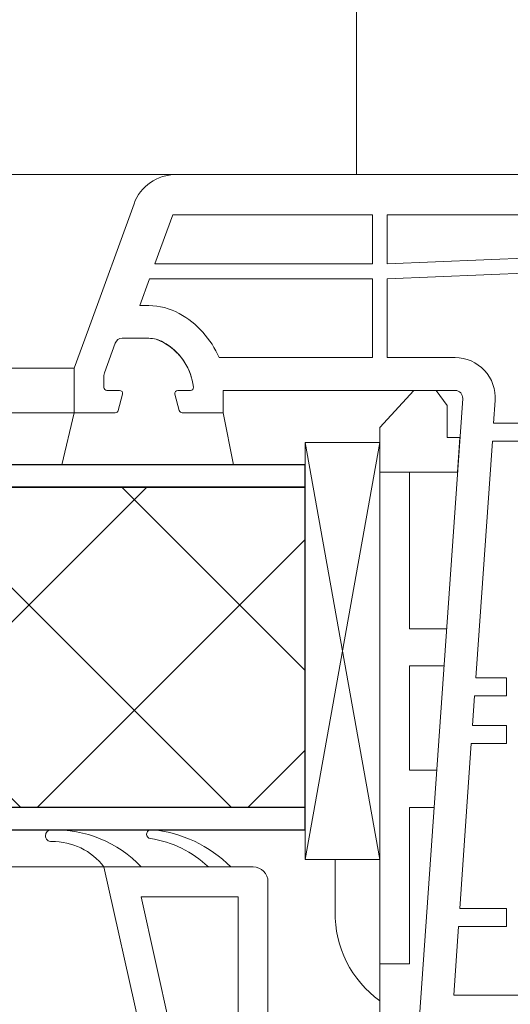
# Model space of a CAD drawing. Header units: millimetres. Extents: x 3652085 to 3778338, y -303702 to -273644.
# Tile 31 of 256: x 3656719 to 3656752, y -276405 to -276339. Entities that reach past the tile are written whole.
import ezdxf

# ---------------------------------------------------------------- set-up
doc = ezdxf.new("R2010")
doc.units = ezdxf.units.MM
doc.linetypes.add('AUSGEZOGEN', pattern=[0])
doc.linetypes.add('HIDDEN2', pattern=[4.7624999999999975, 3.174999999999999, -1.587499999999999])
for name, color, linetype in [('!!!! BALCONY', 7, 'Continuous'), ('1', 7, 'Continuous'), ('ARMIERUNG', 5, 'Continuous'), ('DOOR', 7, 'AUSGEZOGEN'), ('ZUSATZPROFILE', 7, 'Continuous')]:
    doc.layers.add(name, color=color, linetype=linetype)
doc.layers.add('DOOR-IDEN   (HAUSART)', color=43, linetype='Continuous', lineweight=5)

# ---------------------------------------------------------------- blocks, each defined once
blk = doc.blocks.new('560510_GLASLEISTE_22-5')
at = {"layer": 'ARMIERUNG', "lineweight": 0}
for centre, radius, start, end in [((-16.60013605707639, 21.52155395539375), 0.3999999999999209, 89.99025564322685, 178.5055530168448), ((-16.59999999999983, 21.52155395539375), 0.3999999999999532, 358.7498880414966, 90.00974438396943), ((-8.97770953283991, 21.32269295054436), 8.025020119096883, 178.5055530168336, 226.5174077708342), ((-11.91410685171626, 21.41929824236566), 4.287008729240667, 178.7498880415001, 232.9010851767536), ((-16.7025935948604, 14.83865157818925), 0.299999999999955, 90, 185.0669878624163), ((-8.502522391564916, 15.56915026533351), 8.532544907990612, 185.0898891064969, 225.3403181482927), ((-16.7025935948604, 14.83865157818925), 0.3000000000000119, 8.593377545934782, 90), ((-9.300934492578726, 15.96108490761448), 7.186281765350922, 188.6242230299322, 223.6582097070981)]:
    blk.add_arc(centre, radius, start, end, dxfattribs=at)
at = {"layer": 'ZUSATZPROFILE', "lineweight": 5}
for p, q in [((-14.5, 18), (7.216930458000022, 13.174015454)), ((-14.5, 18), (-14.5, 8)), ((-12.5, 15.50676789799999), (-2, 13.17343456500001)), ((-12.5, 15.50676789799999), (-12.5, 9)), ((-2, 13.17343456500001), (-2, 9)), ((-0.5, 12.84010123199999), (-0.5, 2)), ((-0.5, 12.84010123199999), (6, 11.39565678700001)), ((8, 12.197828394), (8, 0)), ((6, 11.39565678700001), (6, 2)), ((-12.5, 9), (-2, 9)), ((-13.5, 7), (-3, 7)), ((-2.5, 6.5), (-2.5, 0)), ((-0.5, 2), (6, 2)), ((-2.5, 0), (0, 0)), ((0, 0), (0, -1.5)), ((8, 0), (4, 0.3499546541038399)), ((4, 0.3499546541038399), (4, -3.5)), ((0, -1.5), (0.6561773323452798, -1.5)), ((1.313962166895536, -2.43941410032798), (0.2000000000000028, -5.5)), ((4, -3.5), (2.89719239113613, -4.81427492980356)), ((2.141936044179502, -6.433927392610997), (2.89719239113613, -4.81427492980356)), ((-0.5999999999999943, -6.399999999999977), (-0.5999999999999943, -6.299999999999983)), ((0.3000000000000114, -7.299999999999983), (0.7824743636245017, -7.299999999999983))]:
    blk.add_line(p, q, dxfattribs=at)
for centre, radius, start, end in [((7.000000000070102, 12.19782839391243), 0.9999999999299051, 5.018864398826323e-09, 77.47119228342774), ((-13.5, 8), 1, 180, 270), ((-3, 6.5), 0.5, 0, 90), ((0.6561773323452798, -2.200000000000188), 0.7000000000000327, 340.0000000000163, 90), ((0.2000000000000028, -6.299999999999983), 0.799999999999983, 90, 180), ((0.3000000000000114, -6.399999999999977), 0.9000000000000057, 180, 270), ((0.7824743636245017, -5.799999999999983), 1.5, 270, 335.0000000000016)]:
    blk.add_arc(centre, radius, start, end, dxfattribs=at)
blk = doc.blocks.new('A$C054672D4 (2-2)')
at = {"layer": 'DOOR', "linetype": 'Continuous', "lineweight": -3}
h = blk.add_hatch(dxfattribs=at)
h.set_pattern_fill('_USER', color=3, scale=10, angle=-45.00000000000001, style=0, double=1, pattern_type=0)
h.set_pattern_definition([(314.9999999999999, (666.1333966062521, 82.83489308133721), (7.071067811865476, 7.071067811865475), []), (44.99999999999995, (666.1333966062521, 82.83489308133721), (-7.071067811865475, 7.071067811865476), [])])
h.paths.add_polyline_path([(666.1333966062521, -138.3433931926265), (687.6319753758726, -138.3433931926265), (687.631975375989, 470.6569147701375), (666.1333966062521, 470.6569147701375)])
at = {"color": 252, "elevation": 33706.18410929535}
for points in [[(662.1319753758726, 401.9573217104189), (662.1319753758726, -124.8433931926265)], [(692.6319753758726, 401.9573217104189), (692.6319753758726, -122.8433931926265)], [(695.6319753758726, 401.9573217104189), (695.6319753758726, -122.8433931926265)], [(708.6319753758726, 401.9573217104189), (708.6319753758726, -129.6756288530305)]]:
    blk.add_lwpolyline(points, dxfattribs=at)
at = {"color": 7, "linetype": 'HIDDEN2', "ltscale": 5}
blk.add_arc((646.6153032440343, 543.6771682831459, 33706.18410929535), 741.5373520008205, 270.889844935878, 0.4247055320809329, dxfattribs=at)
at = {"layer": '1', "linetype": 'Continuous', "lineweight": 0}
for p, q in [((692.6319753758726, -122.8433931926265, 33706.18410929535), (695.6319753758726, -122.8433931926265, 33706.18410929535)), ((692.6319753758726, -125.5986490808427, 33706.18410929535), (692.6319753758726, -122.8433931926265, 33706.18410929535)), ((695.6319753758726, -122.8433931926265, 33706.18410929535), (698.2487488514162, -123.7958208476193, 33706.18410929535)), ((698.2487488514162, -123.7958208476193, 33706.18410929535), (706.6580358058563, -126.8565509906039, 33706.18410929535)), ((694.331975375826, -124.8433931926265, 33706.18410929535), (695.1437569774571, -124.8433931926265, 33706.18410929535)), ((695.3148671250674, -124.8735833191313, 33706.18410929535), (697.3029818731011, -125.5971807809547, 33706.18410929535)), ((694.1319753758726, -125.0433931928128, 33706.18410929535), (694.1319753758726, -125.8933931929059, 33706.18410929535)), ((693.8802115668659, -126.0865783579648, 33706.18410929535), (692.7802115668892, -125.7918342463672, 33706.18410929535)), ((697.6319753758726, -127.8433931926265, 33706.18410929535), (697.6319753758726, -126.067028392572, 33706.18410929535)), ((699.831975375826, -127.8433931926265, 33706.18410929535), (699.831975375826, -127.2453481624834, 33706.18410929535)), ((701.6319753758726, -127.9004945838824, 33706.18410929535), (699.831975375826, -127.2453481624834, 33706.18410929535)), ((701.6319753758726, -142.8433931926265, 33706.18410929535), (701.6319753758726, -127.9004945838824, 33706.18410929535)), ((702.6319753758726, -142.8433931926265, 33706.18410929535), (702.6319753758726, -128.2644648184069, 33706.18410929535)), ((702.6319753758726, -128.2644648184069, 33706.18410929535), (705.9319753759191, -129.4655665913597, 33706.18410929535)), ((705.9319753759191, -129.4655665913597, 33706.18410929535), (705.9319753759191, -142.8433931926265, 33706.18410929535)), ((692.6319753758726, -130.0881373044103, 33706.18410929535), (692.6319753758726, -132.8433931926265, 33706.18410929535)), ((692.7802115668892, -129.8949521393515, 33706.18410929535), (693.8802115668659, -129.6002080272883, 33706.18410929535)), ((694.1319753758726, -129.7933931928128, 33706.18410929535), (694.1319753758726, -130.6433931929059, 33706.18410929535)), ((708.6319753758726, -167.9073643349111, 33706.18410929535), (708.6319753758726, -129.6756288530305, 33706.18410929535)), ((694.1319753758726, -132.8433931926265, 33706.18410929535), (692.6319753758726, -132.8433931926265, 33706.18410929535)), ((694.1319753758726, -142.8433931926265, 33706.18410929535), (694.1319753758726, -132.8433931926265, 33706.18410929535)), ((696.331975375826, -132.5664522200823, 33706.18410929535), (696.331975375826, -142.8433931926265, 33706.18410929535)), ((694.1319753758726, -148.4023419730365, 33706.18410929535), (694.1319753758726, -142.8433931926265, 33706.18410929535)), ((701.6319753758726, -142.8433931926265, 33706.18410929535), (696.331975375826, -142.8433931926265, 33706.18410929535)), ((702.6319753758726, -142.8433931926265, 33706.18410929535), (705.9319753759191, -142.8433931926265, 33706.18410929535)), ((701.6314651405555, -143.8433931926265, 33706.18410929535), (696.331975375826, -143.8433931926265, 33706.18410929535)), ((696.331975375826, -143.8433931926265, 33706.18410929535), (696.331975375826, -148.3860876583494, 33706.18410929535)), ((701.6314651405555, -143.8433931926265, 33706.18410929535), (702.9299115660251, -175.6433931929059, 33706.18410929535)), ((702.6319753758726, -143.8433931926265, 33706.18410929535), (705.9319753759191, -143.8433931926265, 33706.18410929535)), ((702.6319753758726, -143.8433931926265, 33706.18410929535), (703.9319753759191, -175.6433931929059, 33706.18410929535)), ((705.9319753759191, -143.8433931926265, 33706.18410929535), (705.9319753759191, -175.6433931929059, 33706.18410929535)), ((693.5970971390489, -148.901123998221, 33706.18410929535), (649.831975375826, -145.8433931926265, 33706.18410929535)), ((653.5319753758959, -158.8433931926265, 33706.18410929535), (653.5319753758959, -148.3057020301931, 33706.18410929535)), ((658.1319753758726, -148.6253961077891, 33706.18410929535), (653.5319753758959, -148.3057020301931, 33706.18410929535)), ((658.1319753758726, -151.8433931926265, 33706.18410929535), (658.1319753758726, -148.6253961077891, 33706.18410929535)), ((659.331975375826, -151.8433931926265, 33706.18410929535), (659.331975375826, -148.7087945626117, 33706.18410929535)), ((670.4319753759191, -149.4802302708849, 33706.18410929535), (659.331975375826, -148.7087945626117, 33706.18410929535)), ((670.4319753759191, -151.8433931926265, 33706.18410929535), (670.4319753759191, -149.4802302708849, 33706.18410929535)), ((671.6319753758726, -151.8433931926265, 33706.18410929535), (671.6319753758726, -149.5636287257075, 33706.18410929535)), ((673.6319753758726, -149.7026261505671, 33706.18410929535), (671.6319753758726, -149.5636287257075, 33706.18410929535)), ((673.6319753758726, -151.8433931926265, 33706.18410929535), (673.6319753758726, -149.7026261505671, 33706.18410929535)), ((690.7319753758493, -150.8910541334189, 33706.18410929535), (674.831975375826, -149.7860246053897, 33706.18410929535)), ((674.831975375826, -151.8433931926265, 33706.18410929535), (674.831975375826, -149.7860246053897, 33706.18410929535)), ((690.7319753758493, -159.4433931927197, 33706.18410929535), (690.7319753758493, -150.8910541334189, 33706.18410929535)), ((693.4447803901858, -151.0795905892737, 33706.18410929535), (691.9319753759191, -150.9744525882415, 33706.18410929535)), ((691.9319753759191, -175.6433931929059, 33706.18410929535), (691.9319753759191, -150.9744525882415, 33706.18410929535)), ((658.1319753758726, -151.8433931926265, 33706.18410929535), (659.331975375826, -151.8433931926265, 33706.18410929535)), ((671.6319753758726, -151.8433931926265, 33706.18410929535), (670.4319753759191, -151.8433931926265, 33706.18410929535)), ((674.831975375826, -151.8433931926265, 33706.18410929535), (673.6319753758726, -151.8433931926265, 33706.18410929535))]:
    blk.add_line(p, q, dxfattribs=at)
at = {"layer": '1', "lineweight": 0, "elevation": 33706.18410929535}
blk.add_lwpolyline([(662.6319753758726, -140.3433931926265), (659.1319753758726, -140.3433931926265, 0.2438294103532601), (653.1319753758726, -143.3433931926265)], format="xyb", dxfattribs=at)
for points in [[(655.6319753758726, -143.3433931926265), (649.9499902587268, -143.3433931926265)], [(688.6319753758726, -143.3433931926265), (655.6319753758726, -143.3433931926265), (655.6319753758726, -145.3433931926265), (666.1319753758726, -145.3433931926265), (666.1319753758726, -146.9822227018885)], [(668.6319753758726, -147.1568898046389), (668.6319753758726, -145.3433931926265), (675.6319753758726, -145.3433931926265), (675.6319753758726, -147.645957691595)], [(678.1319753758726, -147.8206247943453), (678.1319753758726, -145.3433931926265), (688.6319753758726, -145.3433931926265), (688.6319753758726, -148.5542266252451)]]:
    blk.add_lwpolyline(points, dxfattribs=at)
blk.add_lwpolyline([(688.6319753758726, -148.5542266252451), (688.6319753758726, -143.3433931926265), (691.6319753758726, -143.3433931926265), (694.1319753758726, -145.6228675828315), (694.1319753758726, -147.1228675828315), (693.1261130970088, -147.8538259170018), (690.9621541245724, -147.8538259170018), (690.9621541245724, -148.7170288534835)], close=True, dxfattribs=at)
at = {"layer": '1', "linetype": 'Continuous', "lineweight": 0}
for centre, radius, start, end in [((694.331975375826, -125.0433931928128, 33706.18410929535), 0.2000000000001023, 90, 180), ((695.1437569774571, -125.3433931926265, 33706.18410929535), 0.5, 69.98779569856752, 90), ((692.831975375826, -125.5986490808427, 33706.18410929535), 0.1999999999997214, 180, 254.9999999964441), ((697.1319753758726, -126.067028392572, 33706.18410929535), 0.5000000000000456, 0, 70.00043588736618), ((693.9319753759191, -125.8933931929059, 33706.18410929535), 0.1999999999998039, 254.9999999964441, 0), ((705.6319753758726, -129.6756288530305, 33706.18410929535), 3.000000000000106, 0, 69.99999999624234), ((695.6319753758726, -127.8433931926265, 33706.18410929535), 1.999999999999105, 330.869017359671, 0), ((695.6319753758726, -127.8433931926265, 33706.18410929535), 4.199999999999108, 330.869017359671, 0), ((693.8849571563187, -126.8697775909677, 33706.18410929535), 4.000000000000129, 276.7557105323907, 330.869017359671), ((693.9319753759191, -129.7933931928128, 33706.18410929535), 0.2000000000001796, 0, 105.000000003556), ((692.831975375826, -130.0881373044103, 33706.18410929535), 0.1999999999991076, 105.000000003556, 180), ((693.8849571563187, -126.8697775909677, 33706.18410929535), 6.199999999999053, 293.2460402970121, 330.869017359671), ((694.331975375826, -130.6433931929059, 33706.18410929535), 0.1999999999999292, 180, 276.7557105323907), ((693.6319753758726, -148.3860876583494, 33706.18410929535), 2.700000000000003, 266.0244096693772, 0), ((693.6319753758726, -148.4023419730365, 33706.18410929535), 0.5, 265.9999999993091, 0)]:
    blk.add_arc(centre, radius, start, end, dxfattribs=at)
at = {"layer": 'ARMIERUNG', "color": 3, "lineweight": 0}
for p, q in [((690.6319753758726, -138.3433931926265, 33706.18410929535), (662.6319753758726, -143.3433931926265, 33706.18410929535)), ((662.6319753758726, -138.3433931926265, 33706.18410929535), (690.6319753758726, -143.3433931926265, 33706.18410929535)), ((690.6319753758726, -138.3433931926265, 33706.18410929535), (662.6319753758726, -143.3433931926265, 33706.18410929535)), ((662.6319753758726, -138.3433931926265, 33706.18410929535), (690.6319753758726, -143.3433931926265, 33706.18410929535))]:
    blk.add_line(p, q, dxfattribs=at)
at = {"layer": 'ARMIERUNG', "color": 3, "lineweight": 0, "elevation": 33706.18410929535}
blk.add_lwpolyline([(692.6319753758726, -122.8433931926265), (689.1319753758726, -122.0207548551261), (689.1319753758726, -133.5207548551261), (692.6319753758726, -132.8433931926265), (692.6319753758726, -130.0881373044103, -0.3394542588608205), (692.7802115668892, -129.8949521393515), (693.8802115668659, -129.6002080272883, -0.4931454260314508), (694.1319753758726, -129.7933931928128), (694.1319753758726, -130.6433931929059, 0.4491855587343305), (694.3555026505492, -130.8420045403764, 0.2820358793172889), (697.567697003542, -128.3463661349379, 0.06363965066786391), (697.6319753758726, -127.8433931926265), (697.6319753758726, -126.067028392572, 0.3153008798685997), (697.3029818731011, -125.5971807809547), (695.3148671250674, -124.8735833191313), (695.1437569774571, -124.8433931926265), (694.331975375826, -124.8433931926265, 0.4142135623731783), (694.1319753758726, -125.0433931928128), (694.1319753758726, -125.8933931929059, -0.4931454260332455), (693.8802115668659, -126.0865783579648), (692.7802115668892, -125.7918342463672, -0.3394542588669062), (692.6319753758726, -125.5986490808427)], format="xyb", close=True, dxfattribs=at)
blk.add_lwpolyline([(690.6319753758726, -138.3433931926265), (662.6319753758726, -138.3433931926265), (662.6319753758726, -143.3433931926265), (690.6319753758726, -143.3433931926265)], close=True, dxfattribs=at)
blk.add_lwpolyline([(690.6319753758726, -138.3433931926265), (662.6319753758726, -138.3433931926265), (662.6319753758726, -143.3433931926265), (690.6319753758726, -143.3433931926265)], close=True, dxfattribs=at)
at = {"layer": 'DOOR', "color": 7, "linetype": 'Continuous', "lineweight": -3, "elevation": 33706.18410929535}
for points in [[(664.6333966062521, 401.9573217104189), (664.6333966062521, -138.3433931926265), (666.1333966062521, -138.3433931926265), (666.1333966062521, 401.9573217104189)], [(666.1333966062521, -138.3433931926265), (687.6319753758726, -138.3433931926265), (687.6319753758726, 401.9573217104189)], [(687.6319753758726, 401.9573217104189), (687.6319753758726, -138.3433931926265), (689.1319753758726, -138.3433931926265), (689.1319753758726, 401.9573217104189)]]:
    blk.add_lwpolyline(points, dxfattribs=at)
at = {"layer": 'ZUSATZPROFILE', "lineweight": 0, "extrusion": (0, 0, -1), "zscale": -1}
blk.add_blockref('560510_GLASLEISTE_22-5', (-647.6319753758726, -142.8433931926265, -33706.18410929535), dxfattribs=at)

msp = doc.modelspace()

# ---------------------------------------------------------------- hatches: boundary and pattern name
at = {"layer": '!!!! BALCONY', "linetype": 'Continuous', "lineweight": 13}
h = msp.add_hatch(dxfattribs=at)
h.set_pattern_fill('NET', color=252, scale=50, angle=360, style=0)
h.set_pattern_definition([(359.9999999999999, (3852956.768149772, -411113.6295246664), (7.776507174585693e-14, 158.75), []), (90, (3852956.768149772, -411113.6295246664), (-158.75, 8.748570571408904e-14), [])])
h.paths.add_polyline_path([(3656189.316684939, -276684.6431689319), (3656189.316684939, -276683.8531733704), (3656190.89737294, -276683.8531733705), (3656191.687788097, -276683.0631778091), (3656191.687788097, -276682.2730943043), (3656193.268618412, -276682.2730943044), (3656195.214770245, -276683.5483615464), (3656198.989237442, -276683.891340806), (3656198.801382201, -276682.2730943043), (3656201.172627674, -276682.2730943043), (3656201.962900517, -276683.0631778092), (3656202.753315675, -276683.0631778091), (3656203.543730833, -276683.8531733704), (3656208.286079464, -276683.8531733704), (3656209.076494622, -276684.643168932), (3656213.818843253, -276684.6431689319), (3656214.609258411, -276685.4331644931), (3656216.980503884, -276685.4331644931), (3656217.770919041, -276686.2231600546), (3656218.561334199, -276686.2231600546), (3656221.722852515, -276687.013155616), (3656222.513267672, -276687.0131556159), (3656224.884370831, -276687.8031511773), (3656227.255616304, -276687.8031511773), (3656228.046031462, -276688.3538842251), (3656230.41713462, -276688.3538842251), (3656230.41713462, -276687.8031511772), (3656231.207549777, -276687.8031511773), (3656231.997964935, -276687.0131556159), (3656240.692389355, -276687.0131556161), (3656241.482804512, -276686.2231600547), (3656249.386671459, -276686.2231600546), (3656250.177086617, -276685.4331644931), (3656252.54833209, -276685.4331644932), (3656252.54833209, -276684.6431689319), (3656254.129020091, -276684.6431689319), (3656254.919435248, -276683.8531733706), (3656262.033029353, -276683.8531733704), (3656262.82344451, -276684.6431689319), (3656263.613859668, -276684.6431689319), (3656264.404132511, -276685.4331644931), (3656268.356208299, -276685.4331644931), (3656269.146623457, -276684.6431689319), (3656274.679387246, -276684.6431689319), (3656276.260075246, -276683.8531733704), (3656294.79629625, -276683.8531733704), (3656296.020027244, -276683.8531733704), (3656296.020027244, -276683.0631778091), (3656299.971960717, -276683.0631778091), (3656300.762375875, -276682.2730943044), (3656312.61831861, -276682.2730943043), (3656314.199148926, -276683.063177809), (3656314.989564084, -276683.8531733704), (3656315.779836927, -276683.8531733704), (3656317.360667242, -276684.6431689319), (3656318.941497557, -276686.2231600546), (3656321.312600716, -276686.2231600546), (3656322.103015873, -276685.4331644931), (3656335.539788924, -276685.4331644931), (3656335.539788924, -276684.6431689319), (3656347.39573166, -276684.6431689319), (3656348.186146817, -276683.8531733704), (3656352.928495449, -276683.8531733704), (3656352.928495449, -276683.0631778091), (3656354.509325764, -276683.0631778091), (3656354.509325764, -276683.8531733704), (3656356.090013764, -276683.8531733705), (3656358.461259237, -276686.2231600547), (3656360.042089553, -276686.2231600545), (3656360.042089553, -276687.0131556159), (3656361.622777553, -276687.0131556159), (3656361.622777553, -276685.4331644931), (3656363.994023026, -276685.4331644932), (3656364.784438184, -276684.6431689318), (3656373.478720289, -276684.6431689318), (3656374.269135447, -276685.4331644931), (3656375.059550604, -276685.4331644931), (3656375.849965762, -276686.2231600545), (3656376.640380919, -276685.4331644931), (3656377.430796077, -276685.4331644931), (3656379.011484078, -276684.6431689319), (3656381.382729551, -276683.8531733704), (3656382.963559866, -276683.8531733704), (3656383.753975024, -276683.0631778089), (3656386.91549334, -276683.063177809), (3656387.705908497, -276683.8531733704), (3656389.286738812, -276683.8531733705), (3656390.867426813, -276684.6431689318), (3656392.448257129, -276685.4331644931), (3656394.819502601, -276685.4331644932), (3656395.609775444, -276684.6431689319), (3656399.561851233, -276684.6431689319), (3656400.35226639, -276683.8531733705), (3656410.627378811, -276683.8531733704), (3656410.627378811, -276684.6431689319), (3656418.531245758, -276684.6431689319), (3656419.321660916, -276683.8531733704), (3656421.692906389, -276683.8531733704), (3656423.273736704, -276682.2731822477), (3656423.273736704, -276682.2730943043), (3656424.854424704, -276682.2730943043), (3656425.644839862, -276683.0631778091), (3656426.43525502, -276683.8531733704), (3656428.806500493, -276683.8531733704), (3656429.596773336, -276684.6431689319), (3656436.71036744, -276684.6431689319), (3656437.500782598, -276683.8531733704), (3656437.500782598, -276683.063177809), (3656438.291197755, -276682.2730943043), (3656439.081612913, -276682.2730943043), (3656439.872028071, -276681.4830987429), (3656442.243131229, -276681.4830987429), (3656442.243131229, -276682.2730943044), (3656444.614376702, -276682.2730943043), (3656445.404791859, -276683.0631778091), (3656446.195207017, -276683.063177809), (3656446.98547986, -276683.8531733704), (3656455.67990428, -276683.8531733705), (3656456.470319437, -276684.6431689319), (3656459.631837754, -276684.6431689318), (3656460.422252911, -276685.4331644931), (3656464.374186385, -276685.4331644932), (3656465.164601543, -276684.6431689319), (3656467.535847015, -276684.6431689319), (3656468.326262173, -276683.8531733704), (3656478.601374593, -276683.8531733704), (3656479.391789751, -276684.6431689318), (3656484.92455354, -276684.6431689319), (3656487.295656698, -276685.4331644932), (3656489.423528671, -276684.6431689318), (3656498.551042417, -276684.6431689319), (3656499.341457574, -276683.8531733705), (3656499.341457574, -276683.0631778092), (3656500.131872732, -276682.2730943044), (3656500.922287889, -276682.2730943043), (3656501.712703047, -276681.4830987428), (3656504.083806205, -276681.4830987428), (3656504.083806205, -276682.2730943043), (3656506.455051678, -276682.2730943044), (3656507.245466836, -276683.0631778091), (3656508.035881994, -276683.0631778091), (3656508.826154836, -276683.8531733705), (3656517.520579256, -276683.8531733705), (3656518.310994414, -276684.6431689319), (3656521.47251273, -276684.6431689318), (3656522.262927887, -276685.4331644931), (3656526.214861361, -276685.4331644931), (3656527.005276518, -276684.643168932), (3656529.376521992, -276684.6431689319), (3656530.166937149, -276683.8531733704), (3656540.442049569, -276683.8531733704), (3656541.232464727, -276684.6431689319), (3656546.765228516, -276684.6431689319), (3656549.136331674, -276685.4331644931), (3656551.507577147, -276685.4331644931), (3656552.359659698, -276685.8589796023), (3656556.934837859, -276683.8532065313), (3656557.725253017, -276684.6432020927), (3656563.258016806, -276684.6432020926), (3656565.629119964, -276685.433197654), (3656567.756991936, -276684.6432020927), (3656576.884505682, -276684.6432020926), (3656577.67492084, -276683.8532065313), (3656577.67492084, -276683.06321097), (3656578.465335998, -276682.2731274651), (3656579.255751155, -276682.273127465), (3656580.046166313, -276681.4831319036), (3656582.417269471, -276681.4831319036), (3656582.417269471, -276682.2731274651), (3656584.788514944, -276682.2731274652), (3656585.578930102, -276683.0632109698), (3656586.369345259, -276683.0632109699), (3656587.159618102, -276683.8532065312), (3656595.854042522, -276683.8532065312), (3656596.64445768, -276684.6432020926), (3656607.553502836, -276684.6431689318), (3656610.715021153, -276683.8531733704), (3656612.295851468, -276683.8531733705), (3656613.086266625, -276683.0631778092), (3656613.876539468, -276683.063177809), (3656614.666954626, -276682.2730943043), (3656616.247784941, -276682.2730943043), (3656618.760348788, -276682.5195117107), (3656622.191695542, -276683.2053822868), (3656624.151794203, -276682.2730943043), (3656625.732482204, -276682.2730943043), (3656626.522897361, -276683.0631778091), (3656628.103727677, -276683.0631778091), (3656628.103727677, -276683.8531733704), (3656630.47497315, -276683.8531733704), (3656631.265245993, -276684.6431689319), (3656634.426906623, -276684.6431689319), (3656635.217321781, -276685.4331644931), (3656639.169255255, -276685.4331644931), (3656639.959670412, -276686.2231600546), (3656645.492434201, -276686.2231600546), (3656646.282849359, -276685.4331644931), (3656651.815613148, -276685.4331644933), (3656652.606028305, -276684.6431689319), (3656657.348376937, -276684.6431689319), (3656658.138792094, -276683.8531733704), (3656666.8330742, -276683.8531733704), (3656666.8330742, -276684.6431689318), (3656692.125789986, -276684.6431689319), (3656692.125789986, -276683.8531733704), (3656693.706477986, -276683.8531733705), (3656694.496893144, -276683.0631778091), (3656694.496893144, -276682.2730943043), (3656696.077723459, -276682.2730943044), (3656698.023875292, -276683.5483615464), (3656701.798342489, -276683.891340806), (3656701.610487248, -276682.2730943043), (3656703.981732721, -276682.2730943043), (3656704.772005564, -276683.0631778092), (3656705.562420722, -276683.0631778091), (3656706.352835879, -276683.8531733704), (3656708.339456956, -276683.8531733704), (3656709.920144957, -276683.8531733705), (3656710.710560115, -276683.0631778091), (3656710.710560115, -276682.2730943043), (3656712.29139043, -276682.2730943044), (3656714.237542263, -276683.5483615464), (3656718.01200946, -276683.891340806), (3656717.824154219, -276682.2730943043), (3656720.195399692, -276682.2730943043), (3656720.985672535, -276683.0631778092), (3656721.776087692, -276683.0631778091), (3656722.566502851, -276683.8531733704), (3656725.329446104, -276683.8531733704), (3656725.329446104, -276688.8984505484), (3656725.329446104, -276690.8812360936), (3656724.640961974, -276690.8812360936), (3656724.640961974, -276691.8569804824), (3656723.850966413, -276691.8569804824), (3656724.640961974, -276692.64739564), (3656725.430957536, -276693.4376684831), (3656725.430957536, -276697.3897442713), (3656726.220953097, -276698.1801594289), (3656726.220953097, -276708.4552718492), (3656725.430957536, -276708.4552718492), (3656725.430957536, -276716.3591387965), (3656726.220953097, -276717.1495539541), (3656726.220953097, -276719.5207994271), (3656727.010948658, -276720.3112145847), (3656727.010948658, -276721.1016297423), (3656727.801032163, -276721.1016297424), (3656727.801032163, -276722.682317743), (3656727.010948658, -276723.4727329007), (3656726.220953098, -276724.2631480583), (3656726.220953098, -276726.6343935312), (3656725.430957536, -276727.4246663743), (3656725.430957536, -276734.5382604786), (3656726.220953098, -276735.3286756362), (3656727.010948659, -276735.3286756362), (3656727.801032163, -276736.1190907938), (3656727.801032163, -276736.9095059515), (3656728.591027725, -276737.6999211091), (3656728.591027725, -276740.0710242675), (3656727.801032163, -276740.0710242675), (3656727.801032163, -276742.4422697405), (3656727.010948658, -276743.2326848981), (3656727.010948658, -276744.0231000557), (3656726.220953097, -276744.8133728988), (3656726.220953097, -276753.5077973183), (3656725.430957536, -276754.298212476), (3656725.430957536, -276757.4597307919), (3656724.640961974, -276758.2501459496), (3656724.640961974, -276762.2020794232), (3656725.430957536, -276762.9924945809), (3656725.430957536, -276765.3637400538), (3656726.220953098, -276766.1541552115), (3656726.220953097, -276776.4292676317), (3656725.430957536, -276777.2196827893), (3656725.430957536, -276782.7524465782), (3656724.640961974, -276785.1235497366), (3656725.430957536, -276787.2514217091), (3656725.430957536, -276796.3789354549), (3656726.220953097, -276797.1693506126), (3656727.010948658, -276797.1693506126), (3656727.801032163, -276797.9597657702), (3656727.801032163, -276798.354973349), (3656727.801032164, -276798.7501809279), (3656728.591027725, -276799.5405960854), (3656728.591027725, -276801.9116992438), (3656727.801032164, -276801.9116992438), (3656727.801032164, -276804.2829447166), (3656727.010948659, -276805.0733598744), (3656727.010948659, -276805.8637750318), (3656726.483452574, -276806.3914562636), (3656726.220953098, -276806.6540478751), (3656726.220953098, -276808.4359372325, -0.317837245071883), (3656726.720853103, -276809.1429026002), (3656726.720853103, -276816.3914526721), (3656726.720853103, -276820.3264102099), (3656779.969026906, -276820.3264102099), (3656894.711245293, -276820.3264102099), (3656894.711245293, -276685.3507641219), (3656894.711245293, -276679.2746308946), (3656894.711245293, -276669.2746308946), (3656894.711245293, -276646.1024424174), (3656894.711245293, -276220.0949484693), (3656983.078144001, -276193.2772118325), (3656806.344346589, -276169.7019654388), (3656894.711245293, -276146.3549058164), (3656894.711245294, -275978.2431308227), (3656894.711245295, -275935.3198270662), (3656894.711245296, -275669.8847557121), (3656894.711245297, -275537.8881652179), (3656894.711245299, -275005.8916169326), (3656178.040870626, -275005.8916169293), (3656128.420972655, -275005.8916169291), (3656123.175843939, -275005.891616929), (3656123.175843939, -275009.639172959), (3656123.9658395, -275010.4295881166), (3656123.9658395, -275020.7047005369), (3656123.175843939, -275020.7047005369), (3656123.175843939, -275028.6085674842), (3656123.9658395, -275029.3989826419), (3656123.9658395, -275031.7702281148), (3656124.755835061, -275032.5606432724), (3656124.755835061, -275033.35105843), (3656125.545918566, -275033.35105843), (3656125.545918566, -275034.9317464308), (3656124.755835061, -275035.7221615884), (3656123.9658395, -275036.5125767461), (3656123.9658395, -275038.883822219), (3656123.175843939, -275039.674095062), (3656123.175843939, -275046.7876891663), (3656123.9658395, -275047.5781043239), (3656124.755835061, -275047.5781043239), (3656125.545918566, -275048.3685194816), (3656125.545918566, -275049.1589346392), (3656126.335914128, -275049.9493497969), (3656126.335914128, -275052.3204529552), (3656125.545918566, -275052.3204529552), (3656125.545918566, -275054.6916984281), (3656124.755835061, -275055.4821135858), (3656124.755835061, -275056.2725287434), (3656123.9658395, -275057.0628015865), (3656123.9658395, -275065.757226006), (3656123.175843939, -275066.5476411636), (3656123.175843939, -275069.7091594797), (3656122.385848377, -275070.4995746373), (3656122.385848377, -275070.5493652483), (3656121.593587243, -275070.5493652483), (3656121.593587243, -275071.5698149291), (3656122.383582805, -275072.3602300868), (3656122.383582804, -275077.8929938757), (3656123.173578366, -275078.6834090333), (3656123.173578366, -275083.4257576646), (3656123.963573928, -275084.2161728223), (3656123.963573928, -275092.9104549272), (3656123.173578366, -275092.9104549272), (3656123.173578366, -275105.8916169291), (3656123.173578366, -275118.2031707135), (3656123.963573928, -275118.2031707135), (3656123.963573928, -275119.7838587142), (3656124.753569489, -275120.5742738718), (3656125.543652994, -275120.5742738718), (3656125.543652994, -275122.1551041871), (3656124.268385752, -275124.1012560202), (3656123.925406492, -275127.875723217), (3656125.543652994, -275127.6878679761), (3656125.543652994, -275130.059113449), (3656124.753569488, -275130.8493862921), (3656124.753569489, -275131.6398014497), (3656123.963573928, -275132.4302166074), (3656123.963573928, -275137.1725652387), (3656123.173578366, -275137.9629803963), (3656123.173578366, -275142.7053290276), (3656122.383582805, -275143.4957441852), (3656122.383582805, -275145.8669896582), (3656121.593587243, -275146.6574048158), (3656121.593587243, -275147.4478199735), (3656120.803591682, -275150.6093382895), (3656120.803591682, -275151.3997534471), (3656120.013596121, -275153.7708566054), (3656120.013596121, -275156.1421020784), (3656119.462863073, -275156.932517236), (3656119.462863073, -275159.3036203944), (3656120.013596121, -275159.3036203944), (3656120.013596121, -275160.0940355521), (3656120.803591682, -275160.8844507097), (3656120.803591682, -275169.5788751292), (3656121.593587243, -275170.3692902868), (3656121.593587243, -275178.2731572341), (3656122.383582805, -275179.0635723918), (3656122.383582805, -275181.4348178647), (3656123.173578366, -275181.4348178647), (3656123.173578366, -275183.0155058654), (3656123.963573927, -275183.8059210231), (3656123.963573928, -275190.9195151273), (3656123.173578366, -275191.7099302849), (3656123.173578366, -275192.5003454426), (3656122.383582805, -275193.2906182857), (3656122.383582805, -275197.2426940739), (3656123.173578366, -275198.0331092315), (3656123.173578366, -275203.5658730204), (3656123.963573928, -275205.1465610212), (3656123.963573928, -275224.9065130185), (3656124.753569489, -275224.9065130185), (3656124.753569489, -275228.8584464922), (3656125.543652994, -275229.6488616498), (3656125.543652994, -275241.5048043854), (3656124.753569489, -275243.0856347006), (3656123.963573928, -275243.8760498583), (3656123.963573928, -275244.6663227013), (3656123.173578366, -275246.2471530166), (3656121.593587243, -275247.8279833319), (3656121.593587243, -275250.1990864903), (3656122.383582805, -275250.9895016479), (3656122.383582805, -275264.4262746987), (3656123.173578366, -275264.4262746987), (3656123.173578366, -275276.2822174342), (3656123.963573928, -275277.0726325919), (3656123.963573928, -275281.8149812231), (3656124.753569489, -275281.8149812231), (3656124.753569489, -275283.3958115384), (3656123.963573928, -275283.3958115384), (3656123.963573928, -275284.9764995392), (3656121.593587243, -275287.3477450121), (3656121.593587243, -275288.9285753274), (3656120.803591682, -275290.5092633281), (3656122.383582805, -275290.5092633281), (3656122.383582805, -275292.880508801), (3656123.173578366, -275293.6709239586), (3656123.173578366, -275302.3652060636), (3656122.383582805, -275303.1556212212), (3656122.383582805, -275303.9460363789), (3656121.593587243, -275304.7364515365), (3656122.383582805, -275305.5268666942), (3656122.383582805, -275306.3172818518), (3656123.173578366, -275307.8979698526), (3656123.963573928, -275310.2692153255), (3656123.963573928, -275311.8500456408), (3656124.753569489, -275312.6404607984), (3656124.753569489, -275315.8019791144), (3656123.963573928, -275316.592394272), (3656123.963573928, -275318.1732245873), (3656123.173578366, -275319.7539125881), (3656122.383582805, -275321.3347429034), (3656122.383582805, -275323.7059883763), (3656123.173578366, -275324.4962612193), (3656123.173578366, -275328.4483370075), (3656123.963573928, -275329.2387521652), (3656123.963573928, -275339.5138645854), (3656123.173578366, -275339.5138645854), (3656123.173578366, -275347.4177315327), (3656123.963573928, -275348.2081466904), (3656123.963573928, -275350.5793921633), (3656125.54356505, -275352.1602224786), (3656125.543652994, -275352.1602224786), (3656125.543652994, -275353.7409104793), (3656124.753569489, -275354.531325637), (3656123.963573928, -275355.3217407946), (3656123.963573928, -275357.6929862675), (3656123.173578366, -275358.4832591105), (3656123.173578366, -275365.5968532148), (3656123.963573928, -275366.3872683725), (3656124.753569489, -275366.3872683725), (3656125.543652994, -275367.1776835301), (3656125.543652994, -275367.9680986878), (3656126.333648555, -275368.7585138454), (3656126.333648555, -275371.1296170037), (3656125.148663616, -275374.6864599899), (3656123.963573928, -275375.871965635), (3656123.963573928, -275384.5663900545), (3656123.173578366, -275385.3568052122), (3656123.173578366, -275388.5183235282), (3656122.383582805, -275389.3087386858), (3656122.383582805, -275389.3585292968), (3656122.382729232, -275392.6508974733), (3656123.172761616, -275393.441349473), (3656123.962757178, -275395.0221797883), (3656123.962757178, -275395.8124526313), (3656124.752752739, -275396.6028677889), (3656125.542836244, -275398.1836981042), (3656125.542836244, -275410.0396408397), (3656124.752752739, -275410.8300559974), (3656124.752752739, -275414.7819894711), (3656123.962757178, -275414.7819894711), (3656123.962757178, -275416.0057204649), (3656123.962757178, -275434.5419414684), (3656123.172761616, -275436.1226294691), (3656123.172761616, -275441.6553932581), (3656122.382766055, -275442.4458084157), (3656122.382766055, -275446.3978842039), (3656123.172761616, -275447.188157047), (3656123.172761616, -275447.9785722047), (3656123.962757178, -275448.7689873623), (3656123.962757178, -275455.8825814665), (3656123.172761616, -275456.6729966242), (3656123.172761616, -275458.2536846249), (3656122.382766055, -275458.2536846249), (3656122.382766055, -275460.6249300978), (3656121.592770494, -275461.4153452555), (3656121.592770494, -275469.3192122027), (3656120.802774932, -275470.1096273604), (3656120.802774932, -275478.8040517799), (3656120.012779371, -275479.5944669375), (3656120.012779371, -275480.3848820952), (3656119.462046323, -275482.7559852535), (3656120.012779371, -275483.5464004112), (3656120.012779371, -275485.9176458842), (3656120.802774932, -275488.2887490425), (3656120.802774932, -275489.0791642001), (3656121.856118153, -275493.2945852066), (3656122.382766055, -275493.8215128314), (3656122.382766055, -275496.1927583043), (3656123.172761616, -275496.983173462), (3656123.172761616, -275501.7255220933), (3656123.962757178, -275502.5159372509), (3656123.962757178, -275507.2582858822), (3656124.752752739, -275508.0487010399), (3656124.752752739, -275508.8391161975), (3656125.542836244, -275509.6293890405), (3656125.542836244, -275512.0006345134), (3656123.924589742, -275511.8127792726), (3656124.267569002, -275515.5872464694), (3656125.542836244, -275517.5333983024), (3656125.542836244, -275519.1142286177), (3656124.752752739, -275519.1142286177), (3656123.962757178, -275519.9046437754), (3656123.962757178, -275521.4853317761), (3656123.172761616, -275521.4853317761), (3656123.172762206, -275561.7963261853), (3656123.962757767, -275561.7963261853), (3656123.962757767, -275563.3963297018), (3656123.172729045, -275563.3963297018), (3656123.172729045, -275567.8536482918), (3656123.962724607, -275568.6440634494), (3656121.956951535, -275573.2192416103), (3656122.382766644, -275574.0713241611), (3656122.382766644, -275576.4425696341), (3656123.172762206, -275578.8136727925), (3656123.172762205, -275584.3464365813), (3656123.962757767, -275585.136851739), (3656123.962757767, -275595.4119641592), (3656123.172762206, -275596.2023793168), (3656123.172762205, -275598.5736247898), (3656122.382766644, -275599.3640399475), (3656122.382766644, -275603.3159734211), (3656123.172762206, -275604.1063885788), (3656123.172762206, -275607.2679068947), (3656123.962757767, -275608.0583220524), (3656123.962757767, -275616.7527464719), (3656124.752753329, -275617.5430193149), (3656124.752753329, -275618.3334344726), (3656125.542836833, -275619.1238496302), (3656125.542836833, -275621.4950951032), (3656126.332832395, -275621.4950951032), (3656126.332832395, -275623.8661982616), (3656125.542836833, -275624.6566134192), (3656125.542836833, -275625.4470285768), (3656124.752753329, -275626.2374437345), (3656123.962757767, -275626.2374437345), (3656123.172762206, -275627.0278588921), (3656123.172762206, -275636.1553726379), (3656122.634366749, -275637.6055537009), (3656122.926895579, -275638.8904952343), (3656117.043588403, -275638.8904952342), (3656116.253173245, -275639.6804907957), (3656111.677995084, -275637.6747177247), (3656110.825912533, -275638.1005328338), (3656108.45466706, -275638.1005328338), (3656106.083563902, -275638.890528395), (3656100.550800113, -275638.890528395), (3656099.760384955, -275639.6805239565), (3656089.485272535, -275639.6805239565), (3656088.694857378, -275638.890528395), (3656086.323611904, -275638.8905283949), (3656085.533196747, -275638.1005328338), (3656081.581263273, -275638.1005328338), (3656080.790848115, -275638.8905283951), (3656077.6293298, -275638.890528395), (3656076.838914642, -275639.6805239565), (3656073.0136602, -275640.7306096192), (3656069.188405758, -275638.8905283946), (3656059.017379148, -275638.9293086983), (3656054.930514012, -275638.9448911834), (3656054.930514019, -275638.9067629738, -0.2714218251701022), (3656051.91028835, -275638.8763389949), (3656051.910952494, -275669.8843659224), (3656051.910952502, -275669.8847557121), (3656051.911539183, -275697.2761210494), (3656051.925506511, -276349.3925599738), (3656781.128801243, -276349.3972781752, -0.383387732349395), (3656782.022621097, -276350.3916250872), (3656782.022621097, -276351.8916250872, -0.414213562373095), (3656781.522621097, -276352.3916250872), (3656780.522621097, -276352.3916250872), (3656780.522621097, -276351.8916250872), (3656779.022621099, -276351.8916250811, 0.4142135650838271), (3656778.022621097, -276352.8916250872), (3656778.022621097, -276364.5916250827), (3656782.022621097, -276364.5916250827), (3656782.022621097, -276363.5916250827), (3656783.022621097, -276363.5916250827), (3656783.022621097, -276364.5916250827), (3656783.022621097, -276379.2916250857), (3656780.822621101, -276379.2916250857), (3656780.822621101, -276381.1916250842), (3656779.022621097, -276381.1916250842), (3656779.022621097, -276379.1416250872), (3656772.722621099, -276379.1416250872, 0.4142135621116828), (3656771.2226211, -276380.6416250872), (3656771.2226211, -276386.8720098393), (3656770.922621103, -276387.3916250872), (3656771.2226211, -276387.9112403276), (3656771.222621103, -276394.1416250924, 0.4142135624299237), (3656772.7226211, -276395.6416250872), (3656779.022621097, -276395.6416250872), (3656779.022621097, -276393.5916250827), (3656780.822621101, -276393.5916250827), (3656780.822621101, -276395.4916250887), (3656783.022621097, -276395.4916250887), (3656783.022621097, -276404.8916250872), (3656793.022621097, -276404.8916250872), (3656793.022621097, -276403.3921482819), (3656792.199982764, -276399.8921482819), (3656797.949979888, -276399.8921482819), (3656797.949982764, -276399.8923335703), (3656803.699982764, -276399.8923335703), (3656803.022621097, -276403.3923335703), (3656803.022621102, -276415.3918103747, -0.4142135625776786), (3656799.022621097, -276419.3918103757), (3656785.641340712, -276419.3918103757), (3656785.641340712, -276432.3918103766, -0.4142135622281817), (3656783.641340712, -276434.3918103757), (3656782.641340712, -276434.3918103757), (3656782.641340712, -276438.8916250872), (3656782.641340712, -276440.2058742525), (3656782.671340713, -276440.2578357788), (3656782.671340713, -276441.4456637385), (3656782.671340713, -276444.5257849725), (3656782.664065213, -276441.4456637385), (3656782.266226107, -276441.4456637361, 0.07304376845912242), (3656782.641340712, -276445.8916250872), (3656782.64134071, -276489.8916250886, -0.4142135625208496), (3656781.141340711, -276491.3916250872), (3656643.383714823, -276491.3916250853, -0.2088641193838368), (3656642.283302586, -276490.9109841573, -0.06663226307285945), (3656635.708427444, -276481.5856815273, -0.5632510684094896), (3656637.038196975, -276479.3916250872), (3656751.641340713, -276479.3916250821, 0.4142023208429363), (3656758.641340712, -276472.3916250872), (3656758.641340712, -276441.4456637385), (3656758.641340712, -276434.3918103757), (3656757.641340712, -276434.3918103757, -0.414213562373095), (3656755.641340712, -276432.3918103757), (3656755.641340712, -276419.3918103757), (3656754.22361976, -276419.3918103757), (3656744.022621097, -276419.3918103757), (3656212.624995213, -276419.3918103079), (3656198.12603126, -276419.3918103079), (3656190.793129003, -276419.3918103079), (3656188.040870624, -276419.3918103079), (3656178.040870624, -276419.3918103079), (3656133.9264382, -276419.3918103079), (3656123.725439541, -276419.3918103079), (3656068.9264382, -276419.3918103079, -0.414213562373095), (3656064.9264382, -276415.3918103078), (3656064.9264382, -276406.3918103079), (3656062.4264382, -276406.3918103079, -0.9999999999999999), (3656054.4264382, -276406.3918103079), (3656051.926438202, -276406.3918103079), (3656051.926438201, -276422.897543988, -0.2697335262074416), (3656054.930514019, -276422.8767349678), (3656069.188405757, -276422.8929695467), (3656073.013660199, -276421.0528883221), (3656076.838914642, -276422.1029739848), (3656077.629329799, -276422.8929695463), (3656080.790848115, -276422.8929695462), (3656081.581263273, -276423.6829651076), (3656085.533196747, -276423.6829651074), (3656086.323611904, -276422.8929695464), (3656088.694857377, -276422.8929695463), (3656089.485272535, -276422.1029739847), (3656099.760384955, -276422.1029739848), (3656100.550800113, -276422.8929695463), (3656106.083563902, -276422.8929695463), (3656108.45466706, -276423.6829651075), (3656110.825912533, -276423.6829651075), (3656111.677995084, -276424.1087802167), (3656116.253173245, -276422.1030071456), (3656117.043588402, -276422.893002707), (3656122.926895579, -276422.893002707), (3656122.634366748, -276424.1779442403), (3656123.172762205, -276425.6281253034), (3656123.172762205, -276434.7556390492), (3656123.962757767, -276435.5460542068), (3656124.752753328, -276435.5460542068), (3656125.542836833, -276436.3364693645), (3656125.542836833, -276437.1268845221), (3656126.332832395, -276437.9172996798), (3656126.332832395, -276440.2884028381), (3656125.542836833, -276440.2884028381), (3656125.542836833, -276442.659648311), (3656124.752753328, -276443.4500634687), (3656124.752753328, -276444.2404786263), (3656123.962757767, -276445.0307514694), (3656123.962757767, -276453.7251758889), (3656123.172762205, -276454.5155910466), (3656123.172762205, -276457.6771093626), (3656122.382766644, -276458.4675245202), (3656122.382766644, -276462.4194579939), (3656123.172762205, -276463.2098731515), (3656123.172762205, -276465.5811186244), (3656123.962757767, -276466.371533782), (3656123.962757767, -276476.6466462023), (3656123.172762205, -276477.4370613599), (3656123.172762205, -276482.9698251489), (3656122.382766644, -276485.3409283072), (3656122.382766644, -276487.7121737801), (3656121.956951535, -276488.5642563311), (3656123.962724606, -276493.1394344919), (3656123.172729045, -276493.9298496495), (3656123.172729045, -276498.3871682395), (3656123.962757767, -276498.3871682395), (3656123.962757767, -276499.987171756), (3656123.172762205, -276499.987171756), (3656123.172761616, -276540.2981661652), (3656123.962757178, -276540.2981661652), (3656123.962757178, -276541.878854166), (3656124.752752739, -276542.6692693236), (3656125.542836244, -276542.6692693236), (3656125.542836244, -276544.2500996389), (3656124.267569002, -276546.1962514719), (3656123.924589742, -276549.9707186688), (3656125.542836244, -276549.7828634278), (3656125.542836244, -276552.1541089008), (3656124.752752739, -276552.9443817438), (3656124.752752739, -276553.7347969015), (3656123.962757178, -276554.5252120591), (3656123.962757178, -276559.2675606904), (3656123.172761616, -276560.057975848), (3656123.172761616, -276564.8003244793), (3656122.382766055, -276565.590739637), (3656122.382766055, -276567.9619851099), (3656121.592770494, -276568.7524002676), (3656121.592770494, -276569.5428154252), (3656120.802774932, -276572.7043337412), (3656120.802774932, -276573.4947488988), (3656120.012779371, -276575.8658520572), (3656120.012779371, -276578.2370975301), (3656119.462046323, -276579.0275126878), (3656119.462046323, -276581.3986158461), (3656120.012779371, -276581.3986158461), (3656120.012779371, -276582.1890310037), (3656120.802774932, -276582.9794461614), (3656120.802774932, -276591.6738705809), (3656121.592770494, -276592.4642857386), (3656121.592770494, -276600.3681526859), (3656122.382766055, -276601.1585678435), (3656122.382766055, -276603.5298133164), (3656123.172761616, -276603.5298133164), (3656123.172761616, -276605.1105013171), (3656123.962757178, -276605.9009164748), (3656123.962757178, -276613.014510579), (3656123.172761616, -276613.8049257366), (3656123.172761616, -276614.5953408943), (3656122.382766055, -276615.3856137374), (3656122.382766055, -276619.3376895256), (3656123.172761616, -276620.1281046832), (3656123.172761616, -276625.6608684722), (3656123.962757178, -276627.2415564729), (3656123.962757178, -276645.7777774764), (3656123.962757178, -276647.0015084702), (3656124.752752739, -276647.0015084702), (3656124.752752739, -276650.9534419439), (3656125.542836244, -276651.7438571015), (3656125.542836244, -276663.599799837), (3656124.752752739, -276665.1806301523), (3656123.962757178, -276665.97104531), (3656123.962757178, -276666.7613181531), (3656123.172761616, -276668.3421484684), (3656121.592770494, -276669.9229787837), (3656121.592770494, -276672.294081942), (3656122.382766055, -276673.0844970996), (3656122.382766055, -276679.2746308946), (3656123.172761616, -276679.2746308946), (3656123.172761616, -276682.2730943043), (3656123.438679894, -276682.2730943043), (3656125.951243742, -276682.5195117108), (3656129.382590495, -276683.2053822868), (3656131.342689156, -276682.2730943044), (3656132.923377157, -276682.2730943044), (3656133.713792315, -276683.0631778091), (3656135.29462263, -276683.0631778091), (3656135.29462263, -276683.8531733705), (3656137.665868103, -276683.8531733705), (3656138.456140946, -276684.6431689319), (3656141.617801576, -276684.6431689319), (3656142.408216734, -276685.4331644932), (3656146.360150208, -276685.4331644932), (3656147.150565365, -276686.2231600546), (3656152.683329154, -276686.2231600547), (3656153.473744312, -276685.4331644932), (3656159.006508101, -276685.4331644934), (3656159.796923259, -276684.6431689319), (3656164.53927189, -276684.6431689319), (3656165.329687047, -276683.8531733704), (3656174.023969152, -276683.8531733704), (3656174.023969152, -276684.6431689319), (3656178.040870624, -276684.6431689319)])

# ---------------------------------------------------------------- block references
at = {"layer": 'DOOR-IDEN   (HAUSART)', "color": 1, "rotation": 89.99999999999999}
msp.add_blockref('A$C054672D4 (2-2)', (3656600.083352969, -277058.0237856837, -33706.18410929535), dxfattribs=at)

doc.saveas('drawing.dxf')
